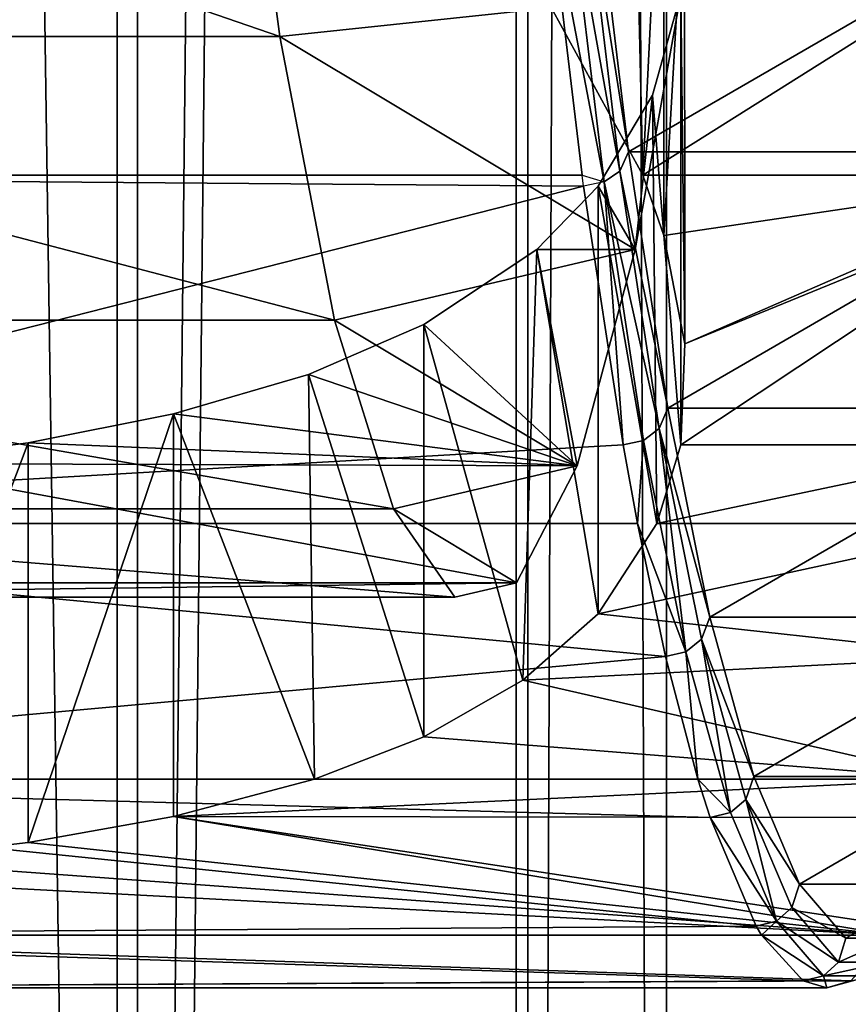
# Model space of a CAD drawing. Header units: millimetres. Extents: x 0 to 99, y 0 to 265.
# Tile 141 of 198: x 37.28 to 41.17, y 79.95 to 84.56. Entities that reach past the tile are written whole.
import ezdxf

# ---------------------------------------------------------------- set-up
doc = ezdxf.new("R2010")
doc.units = ezdxf.units.MM
doc.header["$LTSCALE"] = 25.4
doc.layers.get('0').update_dxf_attribs({"true_color": 0xff5454})

# ---------------------------------------------------------------- blocks, each defined once
blk = doc.blocks.new('EYE-S-6842.STL')
at = {"color": 250, "true_color": 0x262626}
mesh = blk.add_polyface(dxfattribs=at)
corners = [(46.9385, -36, 156.5868), (44.4025, -211, 155.937), (44.4025, -36, 155.937), (46.9385, -211, 156.5868)]
mesh.append_faces([[corners[k] for k in face] for face in [(0, 1, 2), (1, 0, 3)]], dxfattribs={"vtx0": -1, "color": 250})
mesh = blk.add_polyface(dxfattribs=at)
corners = [(47.0345, -211, 165.3458), (44.5134, -36, 166.0511), (44.5134, -211, 166.0511), (47.0345, -36, 165.3458)]
mesh.append_faces([[corners[k] for k in face] for face in [(0, 1, 2), (1, 0, 3)]], dxfattribs={"vtx0": -1, "color": 250})
mesh = blk.add_polyface(dxfattribs=at)
corners = [(48.8098, -36, 158.4175), (46.9385, -211, 156.5868), (46.9385, -36, 156.5868), (48.8098, -211, 158.4175)]
mesh.append_faces([[corners[k] for k in face] for face in [(0, 1, 2), (1, 0, 3)]], dxfattribs={"vtx0": -1, "color": 250})
mesh = blk.add_polyface(dxfattribs=at)
corners = [(48.8653, -36, 163.4745), (47.0345, -211, 165.3458), (48.8653, -211, 163.4745), (47.0345, -36, 165.3458)]
mesh.append_faces([[corners[k] for k in face] for face in [(0, 1, 2), (1, 0, 3)]], dxfattribs={"vtx0": -1, "color": 250})
mesh = blk.add_polyface(dxfattribs=at)
corners = [(48.8098, -36, 158.4175), (49.5151, -211, 160.9386), (48.8098, -211, 158.4175), (49.5151, -36, 160.9386)]
mesh.append_faces([[corners[k] for k in face] for face in [(0, 1, 2), (1, 0, 3)]], dxfattribs={"vtx0": -1, "color": 250})
mesh = blk.add_polyface(dxfattribs=at)
corners = [(49.5151, -36, 160.9386), (48.8653, -211, 163.4745), (49.5151, -211, 160.9386), (48.8653, -36, 163.4745)]
mesh.append_faces([[corners[k] for k in face] for face in [(0, 1, 2), (1, 0, 3)]], dxfattribs={"vtx0": -1, "color": 250})
mesh = blk.add_polyface(dxfattribs=at)
corners = [(50.7954, -184.9184, 167.9251), (50.357, -185.1722, 172.2607), (50.577, -185.1722, 170.0856), (50.1386, -184.9184, 174.4212), (51.0094, -184.4142, 165.8086), (49.9246, -184.4142, 176.5377), (51.2161, -183.6665, 163.7646), (49.7179, -183.6665, 178.5817), (51.4127, -182.6853, 161.8208), (49.5213, -182.6853, 180.5255), (51.5964, -181.4839, 160.0035), (49.3376, -181.4839, 182.3428), (51.7649, -180.0787, 158.3372), (49.1691, -180.0787, 184.009), (51.9158, -178.4884, 156.8446), (49.0182, -178.4884, 185.5017), (52.0472, -176.7348, 155.5457), (48.8868, -176.7348, 186.8006), (52.1571, -174.8415, 154.4581), (48.7769, -174.8415, 187.8882), (52.2443, -172.834, 153.5965), (48.6897, -172.834, 188.7497), (52.3073, -170.7396, 152.9727), (48.6267, -170.7396, 189.3736), (52.3455, -168.5866, 152.595), (50.523, -168.8414, 170.6197), (50.6238, -168.3586, 169.6223), (52.3593, -166.404, 152.4443), (50.6936, -167.4887, 168.9321), (50.7185, -166.404, 168.6858), (52.3455, -164.2215, 152.595), (50.6936, -165.3193, 168.9321), (50.6238, -164.4494, 169.6223), (50.523, -163.9667, 170.6197), (52.3073, -162.0685, 152.9727), (50.411, -163.9667, 171.7266), (50.411, -168.8414, 171.7266), (48.5885, -168.5866, 189.7513), (50.3102, -168.3586, 172.724), (48.5757, -166.404, 189.8778), (50.2404, -167.4887, 173.4141), (50.2155, -166.404, 173.6605), (50.2404, -165.3193, 173.4141), (48.5885, -164.2215, 189.7513), (50.3102, -164.4494, 172.724), (48.6267, -162.0685, 189.3736), (52.2443, -159.974, 153.5965), (48.6897, -159.974, 188.7497), (52.1571, -157.9666, 154.4581), (48.7769, -157.9666, 187.8882), (52.0472, -156.0733, 155.5457), (48.8868, -156.0733, 186.8006), (51.9158, -154.3196, 156.8446), (49.0182, -154.3196, 185.5017), (51.7649, -152.7294, 158.3372), (49.1691, -152.7294, 184.009), (51.5964, -151.3241, 160.0035), (49.3376, -151.3241, 182.3428), (51.4127, -150.1228, 161.8208), (49.5213, -150.1228, 180.5255), (51.2161, -149.1416, 163.7646), (49.7179, -149.1416, 178.5817), (51.0094, -148.3938, 165.8086), (49.9246, -148.3938, 176.5377), (50.7954, -147.8896, 167.9251), (50.1386, -147.8896, 174.4212), (50.577, -147.6358, 170.0856), (50.357, -147.6358, 172.2607)]
mesh.append_faces([[corners[k] for k in face] for face in [(0, 1, 2), (65, 66, 67)]], dxfattribs={"vtx0": -1, "color": 250})
mesh.append_faces([[corners[k] for k in face] for face in [(1, 0, 3), (3, 4, 5), (5, 6, 7), (7, 8, 9), (9, 10, 11), (11, 12, 13), (13, 14, 15), (15, 16, 17), (17, 18, 19), (19, 20, 21), (21, 22, 23), (25, 24, 26), (26, 27, 28), (28, 27, 29), (29, 30, 31), (31, 30, 32), (32, 30, 33), (33, 34, 35), (23, 36, 37), (36, 23, 25), (37, 38, 39), (39, 42, 43), (43, 35, 45), (45, 46, 47), (47, 48, 49), (49, 50, 51), (51, 52, 53), (53, 54, 55), (55, 56, 57), (57, 58, 59), (59, 60, 61), (61, 62, 63), (63, 64, 65)]], dxfattribs={"vtx0": -1, "vtx1": -1, "color": 250})
mesh.append_faces([[corners[k] for k in face] for face in [(23, 24, 25), (45, 35, 34)]], dxfattribs={"vtx0": -1, "vtx1": -1, "vtx2": -1, "color": 250})
mesh.append_faces([[corners[k] for k in face] for face in [(3, 0, 4), (5, 4, 6), (7, 6, 8), (9, 8, 10), (11, 10, 12), (13, 12, 14), (15, 14, 16), (17, 16, 18), (19, 18, 20), (21, 20, 22), (23, 22, 24), (26, 24, 27), (29, 27, 30), (33, 30, 34), (37, 36, 38), (39, 38, 40), (39, 40, 41), (39, 41, 42), (43, 42, 44), (43, 44, 35), (45, 34, 46), (47, 46, 48), (49, 48, 50), (51, 50, 52), (53, 52, 54), (55, 54, 56), (57, 56, 58), (59, 58, 60), (61, 60, 62), (63, 62, 64), (65, 64, 66)]], dxfattribs={"vtx0": -1, "vtx2": -1, "color": 250})
mesh = blk.add_polyface(dxfattribs=at)
corners = [(48.235, -183.1584, 174.8573), (48.8121, -183.5047, 169.1505), (48.5221, -183.5728, 172.0184), (49.0969, -182.9561, 166.3342), (47.959, -182.2731, 177.5875), (49.3684, -181.9423, 163.6487), (47.7017, -180.942, 180.1322), (49.5821, -180.7424, 161.5352), (47.4704, -179.2023, 182.4198), (49.7926, -179.1107, 159.4536), (47.2715, -177.1029, 184.3862), (49.9881, -177.0172, 157.5205), (47.1108, -174.7029, 185.9761), (50.146, -174.6311, 155.9588), (46.9926, -172.0697, 187.1447), (50.262, -172.0181, 154.8115), (46.9203, -169.2772, 187.8593), (48.6264, -170.404, 170.987), (48.4888, -170.1628, 172.3482), (48.3677, -169.4682, 173.5451), (48.2779, -168.404, 174.4336), (46.896, -166.404, 188.0998), (48.2301, -167.0986, 174.9063), (48.2301, -165.7094, 174.9063), (46.9203, -163.5309, 187.8593), (48.2779, -164.404, 174.4336), (48.3677, -163.3399, 173.5451), (46.9926, -160.7384, 187.1447), (48.4888, -162.6453, 172.3482), (48.6264, -162.404, 170.987), (50.262, -160.79, 154.8115), (50.146, -158.177, 155.9588), (47.1108, -158.1052, 185.9761), (49.9881, -155.7909, 157.5205), (47.2715, -155.7052, 184.3862), (49.7926, -153.6974, 159.4536), (47.4704, -153.6058, 182.4198), (49.5821, -152.0656, 161.5352), (47.7017, -151.8661, 180.1322), (49.3684, -150.8658, 163.6487), (47.959, -150.5349, 177.5875), (49.0969, -149.852, 166.3342), (48.235, -149.6497, 174.8573), (48.8121, -149.3034, 169.1505), (48.5221, -149.2353, 172.0184), (50.3329, -169.2503, 154.1102), (48.764, -170.1628, 169.6259), (48.8851, -169.4682, 168.4289), (48.9749, -168.404, 167.5405), (50.3567, -166.404, 153.8743), (49.0227, -167.0986, 167.0678), (49.0227, -165.7094, 167.0678), (50.3329, -163.5578, 154.1102), (48.9749, -164.404, 167.5405), (48.8851, -163.3399, 168.4289), (48.764, -162.6453, 169.6259)]
mesh.append_faces([[corners[k] for k in face] for face in [(0, 1, 2), (43, 42, 44)]], dxfattribs={"vtx0": -1, "color": 250})
mesh.append_faces([[corners[k] for k in face] for face in [(1, 0, 3), (3, 4, 5), (5, 6, 7), (7, 8, 9), (9, 10, 11), (11, 12, 13), (13, 14, 15), (17, 16, 18), (18, 16, 19), (19, 16, 20), (20, 21, 22), (22, 21, 23), (23, 24, 25), (25, 24, 26), (26, 27, 28), (28, 27, 29), (30, 27, 31), (31, 32, 33), (33, 34, 35), (35, 36, 37), (37, 38, 39), (39, 40, 41), (41, 42, 43), (45, 48, 49), (49, 51, 52), (52, 54, 30)]], dxfattribs={"vtx0": -1, "vtx1": -1, "color": 250})
mesh.append_faces([[corners[k] for k in face] for face in [(15, 16, 17), (29, 27, 30)]], dxfattribs={"vtx0": -1, "vtx1": -1, "vtx2": -1, "color": 250})
mesh.append_faces([[corners[k] for k in face] for face in [(3, 0, 4), (5, 4, 6), (7, 6, 8), (9, 8, 10), (11, 10, 12), (13, 12, 14), (15, 14, 16), (20, 16, 21), (23, 21, 24), (26, 24, 27), (31, 27, 32), (33, 32, 34), (35, 34, 36), (37, 36, 38), (39, 38, 40), (41, 40, 42), (17, 45, 15), (45, 17, 46), (45, 46, 47), (45, 47, 48), (49, 48, 50), (49, 50, 51), (52, 51, 53), (52, 53, 54), (30, 54, 55), (30, 55, 29)]], dxfattribs={"vtx0": -1, "vtx2": -1, "color": 250})
mesh = blk.add_polyface(dxfattribs=at)
corners = [(49.3459, -179.1107, 159.4084), (48.9641, -180.7859, 158.5417), (49.4037, -181.5934, 159.5933)]
mesh.append_faces([[corners[k] for k in face] for face in [(0, 1, 2)]], dxfattribs={"color": 250})
mesh = blk.add_polyface(dxfattribs=at)
corners = [(49.3459, -179.1107, 159.4084), (49.4037, -181.5934, 159.5933), (49.5027, -179.6031, 159.9911)]
mesh.append_faces([[corners[k] for k in face] for face in [(0, 1, 2)]], dxfattribs={"color": 250})
mesh = blk.add_polyface(dxfattribs=at)
corners = [(42.645, -179.2023, 181.9319), (47.7017, -180.942, 180.1322), (42.8763, -180.942, 179.6442), (47.4704, -179.2023, 182.4198)]
mesh.append_faces([[corners[k] for k in face] for face in [(0, 1, 2), (1, 0, 3)]], dxfattribs={"vtx0": -1, "color": 250})
mesh = blk.add_polyface(dxfattribs=at)
corners = [(42.4225, -179.5658, 184.1324), (42.6527, -181.5934, 181.8553), (48.9563, -180.2241, 184.1255)]
mesh.append_faces([[corners[k] for k in face] for face in [(0, 1, 2)]], dxfattribs={"color": 250})
mesh = blk.add_polyface(dxfattribs=at)
corners = [(49.5027, -179.6031, 159.9911), (49.4037, -181.5934, 159.5933), (49.5027, -181.8758, 159.9911)]
mesh.append_faces([[corners[k] for k in face] for face in [(0, 1, 2)]], dxfattribs={"color": 250})
mesh = blk.add_polyface(dxfattribs=at)
corners = [(49.6005, -180.1882, 160.7454), (49.5027, -181.8758, 159.9911), (49.601, -182.3841, 160.7551), (49.5027, -179.6031, 159.9911)]
mesh.append_faces([[corners[k] for k in face] for face in [(0, 1, 2), (1, 0, 3)]], dxfattribs={"vtx0": -1, "color": 250})
mesh = blk.add_polyface(dxfattribs=at)
corners = [(49.3376, -181.4839, 182.3428), (49.1274, -180.16, 184.0819), (49.2969, -181.5736, 182.4058), (49.1691, -180.0787, 184.009)]
mesh.append_faces([[corners[k] for k in face] for face in [(0, 1, 2), (1, 0, 3)]], dxfattribs={"vtx0": -1, "color": 250})
mesh = blk.add_polyface(dxfattribs=at)
corners = [(49.2969, -181.5736, 182.4058), (49.0525, -180.2067, 184.1186), (49.2226, -181.6251, 182.4368), (49.1274, -180.16, 184.0819)]
mesh.append_faces([[corners[k] for k in face] for face in [(0, 1, 2), (1, 0, 3)]], dxfattribs={"vtx0": -1, "color": 250})
mesh = blk.add_polyface(dxfattribs=at)
corners = [(49.5821, -180.7424, 161.5352), (49.601, -182.3841, 160.7551), (49.5821, -182.8585, 161.5352), (49.6005, -180.1882, 160.7454)]
mesh.append_faces([[corners[k] for k in face] for face in [(0, 1, 2), (1, 0, 3)]], dxfattribs={"vtx0": -1, "color": 250})
mesh = blk.add_polyface(dxfattribs=at)
corners = [(48.9563, -180.2241, 184.1255), (42.6527, -181.5934, 181.8553), (49.1197, -181.5934, 182.5092)]
mesh.append_faces([[corners[k] for k in face] for face in [(0, 1, 2)]], dxfattribs={"color": 250})
mesh = blk.add_polyface(dxfattribs=at)
corners = [(48.9563, -180.2241, 184.1255), (49.2226, -181.6251, 182.4368), (49.0525, -180.2067, 184.1186)]
mesh.append_faces([[corners[k] for k in face] for face in [(0, 1, 2)]], dxfattribs={"color": 250})
mesh = blk.add_polyface(dxfattribs=at)
corners = [(48.9563, -180.2241, 184.1255), (49.1197, -181.5934, 182.5092), (49.2226, -181.6251, 182.4368)]
mesh.append_faces([[corners[k] for k in face] for face in [(0, 1, 2)]], dxfattribs={"color": 250})
mesh = blk.add_polyface(dxfattribs=at)
corners = [(49.4037, -181.5934, 159.5933), (48.9641, -180.7859, 158.5417), (51.5797, -180.2241, 158.1806)]
mesh.append_faces([[corners[k] for k in face] for face in [(0, 1, 2)]], dxfattribs={"color": 250})
mesh = blk.add_polyface(dxfattribs=at)
corners = [(51.4163, -181.5934, 159.7968), (49.4037, -181.5934, 159.5933), (51.5797, -180.2241, 158.1806)]
mesh.append_faces([[corners[k] for k in face] for face in [(0, 1, 2)]], dxfattribs={"color": 250})
mesh = blk.add_polyface(dxfattribs=at)
corners = [(49.3684, -181.9423, 163.6487), (49.5821, -180.7424, 161.5352), (49.4493, -181.2173, 162.2846)]
mesh.append_faces([[corners[k] for k in face] for face in [(0, 1, 2)]], dxfattribs={"color": 250})
mesh = blk.add_polyface(dxfattribs=at)
corners = [(49.5821, -180.7424, 161.5352), (49.5821, -182.8585, 161.5352), (49.4493, -181.2173, 162.2846)]
mesh.append_faces([[corners[k] for k in face] for face in [(0, 1, 2)]], dxfattribs={"color": 250})
mesh = blk.add_polyface(dxfattribs=at)
corners = [(42.8763, -180.942, 179.6442), (47.959, -182.2731, 177.5875), (43.1336, -182.2731, 177.0996), (47.7017, -180.942, 180.1322)]
mesh.append_faces([[corners[k] for k in face] for face in [(0, 1, 2), (1, 0, 3)]], dxfattribs={"vtx0": -1, "color": 250})
mesh = blk.add_polyface(dxfattribs=at)
corners = [(49.3684, -181.9423, 163.6487), (49.4493, -181.2173, 162.2846), (49.1952, -181.6452, 163.0322)]
mesh.append_faces([[corners[k] for k in face] for face in [(0, 1, 2)]], dxfattribs={"color": 250})
mesh = blk.add_polyface(dxfattribs=at)
corners = [(49.4493, -181.2173, 162.2846), (49.4707, -183.2277, 162.1976), (49.1952, -181.6452, 163.0322)]
mesh.append_faces([[corners[k] for k in face] for face in [(0, 1, 2)]], dxfattribs={"color": 250})
mesh = blk.add_polyface(dxfattribs=at)
corners = [(49.4493, -181.2173, 162.2846), (49.5821, -182.8585, 161.5352), (49.4707, -183.2277, 162.1976)]
mesh.append_faces([[corners[k] for k in face] for face in [(0, 1, 2)]], dxfattribs={"color": 250})
mesh = blk.add_polyface(dxfattribs=at)
corners = [(49.5213, -182.6853, 180.5255), (49.2969, -181.5736, 182.4058), (49.4817, -182.7821, 180.5776), (49.3376, -181.4839, 182.3428)]
mesh.append_faces([[corners[k] for k in face] for face in [(0, 1, 2), (1, 0, 3)]], dxfattribs={"vtx0": -1, "color": 250})
mesh = blk.add_polyface(dxfattribs=at)
corners = [(49.4817, -182.7821, 180.5776), (49.2226, -181.6251, 182.4368), (49.408, -182.8377, 180.6024), (49.2969, -181.5736, 182.4058)]
mesh.append_faces([[corners[k] for k in face] for face in [(0, 1, 2), (1, 0, 3)]], dxfattribs={"vtx0": -1, "color": 250})
mesh = blk.add_polyface(dxfattribs=at)
corners = [(49.1266, -181.6444, 182.4415), (42.6527, -181.5934, 181.8553), (42.9127, -183.2277, 179.2841)]
mesh.append_faces([[corners[k] for k in face] for face in [(0, 1, 2)]], dxfattribs={"color": 250})
mesh = blk.add_polyface(dxfattribs=at)
corners = [(49.1197, -181.5934, 182.5092), (42.6527, -181.5934, 181.8553), (49.1266, -181.6444, 182.4415)]
mesh.append_faces([[corners[k] for k in face] for face in [(0, 1, 2)]], dxfattribs={"color": 250})
mesh = blk.add_polyface(dxfattribs=at)
corners = [(49.2226, -181.6251, 182.4368), (49.3123, -182.8585, 180.6048), (49.408, -182.8377, 180.6024), (49.1266, -181.6444, 182.4415)]
mesh.append_faces([[corners[k] for k in face] for face in [(0, 1, 2), (1, 0, 3)]], dxfattribs={"vtx0": -1, "color": 250})
mesh = blk.add_polyface(dxfattribs=at)
corners = [(49.5027, -181.8758, 159.9911), (49.4037, -181.5934, 159.5933), (51.4163, -181.5934, 159.7968)]
mesh.append_faces([[corners[k] for k in face] for face in [(0, 1, 2)]], dxfattribs={"color": 250})
mesh = blk.add_polyface(dxfattribs=at)
corners = [(49.601, -182.3841, 160.7551), (49.5027, -181.8758, 159.9911), (51.4163, -181.5934, 159.7968)]
mesh.append_faces([[corners[k] for k in face] for face in [(0, 1, 2)]], dxfattribs={"color": 250})
mesh = blk.add_polyface(dxfattribs=at)
corners = [(49.601, -182.3841, 160.7551), (51.4163, -181.5934, 159.7968), (51.4095, -181.6444, 159.8646)]
mesh.append_faces([[corners[k] for k in face] for face in [(0, 1, 2)]], dxfattribs={"color": 250})
mesh = blk.add_polyface(dxfattribs=at)
corners = [(49.1266, -181.6444, 182.4415), (42.9127, -183.2277, 179.2841), (49.3123, -182.8585, 180.6048)]
mesh.append_faces([[corners[k] for k in face] for face in [(0, 1, 2)]], dxfattribs={"color": 250})
mesh = blk.add_polyface(dxfattribs=at)
corners = [(49.3684, -181.9423, 163.6487), (49.1952, -181.6452, 163.0322), (48.9073, -181.9423, 163.6021)]
mesh.append_faces([[corners[k] for k in face] for face in [(0, 1, 2)]], dxfattribs={"color": 250})
mesh = blk.add_polyface(dxfattribs=at)
corners = [(49.1952, -181.6452, 163.0322), (49.1952, -183.6508, 163.0322), (48.9073, -181.9423, 163.6021)]
mesh.append_faces([[corners[k] for k in face] for face in [(0, 1, 2)]], dxfattribs={"color": 250})
mesh = blk.add_polyface(dxfattribs=at)
corners = [(49.1952, -181.6452, 163.0322), (49.4707, -183.2277, 162.1976), (49.1952, -183.6508, 163.0322)]
mesh.append_faces([[corners[k] for k in face] for face in [(0, 1, 2)]], dxfattribs={"color": 250})
mesh = blk.add_polyface(dxfattribs=at)
corners = [(49.5821, -182.8585, 161.5352), (49.601, -182.3841, 160.7551), (51.4095, -181.6444, 159.8646)]
mesh.append_faces([[corners[k] for k in face] for face in [(0, 1, 2)]], dxfattribs={"color": 250})
mesh = blk.add_polyface(dxfattribs=at)
corners = [(51.2237, -182.8585, 161.7012), (49.5821, -182.8585, 161.5352), (51.4095, -181.6444, 159.8646)]
mesh.append_faces([[corners[k] for k in face] for face in [(0, 1, 2)]], dxfattribs={"color": 250})
mesh = blk.add_polyface(dxfattribs=at)
corners = [(49.0969, -182.9561, 166.3342), (48.9073, -181.9423, 163.6021), (48.3774, -182.2941, 164.3445)]
mesh.append_faces([[corners[k] for k in face] for face in [(0, 1, 2)]], dxfattribs={"color": 250})
mesh = blk.add_polyface(dxfattribs=at)
corners = [(48.9073, -181.9423, 163.6021), (48.842, -183.9617, 163.7103), (48.3774, -182.2941, 164.3445)]
mesh.append_faces([[corners[k] for k in face] for face in [(0, 1, 2)]], dxfattribs={"color": 250})
mesh = blk.add_polyface(dxfattribs=at)
corners = [(48.9073, -181.9423, 163.6021), (49.1952, -183.6508, 163.0322), (48.842, -183.9617, 163.7103)]
mesh.append_faces([[corners[k] for k in face] for face in [(0, 1, 2)]], dxfattribs={"color": 250})
mesh = blk.add_polyface(dxfattribs=at)
corners = [(49.0969, -182.9561, 166.3342), (49.3684, -181.9423, 163.6487), (48.9073, -181.9423, 163.6021)]
mesh.append_faces([[corners[k] for k in face] for face in [(0, 1, 2)]], dxfattribs={"color": 250})
mesh = blk.add_polyface(dxfattribs=at)
corners = [(43.1336, -182.2731, 177.0996), (48.235, -183.1584, 174.8573), (43.4096, -183.1584, 174.3694), (47.959, -182.2731, 177.5875)]
mesh.append_faces([[corners[k] for k in face] for face in [(0, 1, 2), (1, 0, 3)]], dxfattribs={"vtx0": -1, "color": 250})
mesh = blk.add_polyface(dxfattribs=at)
corners = [(49.0969, -182.9561, 166.3342), (48.3774, -182.2941, 164.3445), (47.8357, -182.5275, 164.8869)]
mesh.append_faces([[corners[k] for k in face] for face in [(0, 1, 2)]], dxfattribs={"color": 250})
mesh = blk.add_polyface(dxfattribs=at)
corners = [(48.3774, -182.2941, 164.3445), (48.3774, -184.2269, 164.3445), (47.8357, -182.5275, 164.8869)]
mesh.append_faces([[corners[k] for k in face] for face in [(0, 1, 2)]], dxfattribs={"color": 250})
mesh = blk.add_polyface(dxfattribs=at)
corners = [(48.3774, -182.2941, 164.3445), (48.842, -183.9617, 163.7103), (48.3774, -184.2269, 164.3445)]
mesh.append_faces([[corners[k] for k in face] for face in [(0, 1, 2)]], dxfattribs={"color": 250})
mesh = blk.add_polyface(dxfattribs=at)
corners = [(49.0969, -182.9561, 166.3342), (47.8357, -182.5275, 164.8869), (47.2039, -182.7131, 165.3513)]
mesh.append_faces([[corners[k] for k in face] for face in [(0, 1, 2)]], dxfattribs={"color": 250})
mesh = blk.add_polyface(dxfattribs=at)
corners = [(47.8638, -184.4262, 164.8625), (47.2039, -182.7131, 165.3513), (47.8357, -182.5275, 164.8869)]
mesh.append_faces([[corners[k] for k in face] for face in [(0, 1, 2)]], dxfattribs={"color": 250})
mesh = blk.add_polyface(dxfattribs=at)
corners = [(47.8357, -182.5275, 164.8869), (48.3774, -184.2269, 164.3445), (47.8638, -184.4262, 164.8625)]
mesh.append_faces([[corners[k] for k in face] for face in [(0, 1, 2)]], dxfattribs={"color": 250})
mesh = blk.add_polyface(dxfattribs=at)
corners = [(49.7179, -183.6665, 178.5817), (49.4817, -182.7821, 180.5776), (49.6794, -183.7691, 178.6223), (49.5213, -182.6853, 180.5255)]
mesh.append_faces([[corners[k] for k in face] for face in [(0, 1, 2), (1, 0, 3)]], dxfattribs={"vtx0": -1, "color": 250})
mesh = blk.add_polyface(dxfattribs=at)
corners = [(49.0969, -182.9561, 166.3342), (47.2039, -182.7131, 165.3513), (46.5209, -182.849, 165.7081)]
mesh.append_faces([[corners[k] for k in face] for face in [(0, 1, 2)]], dxfattribs={"color": 250})
mesh = blk.add_polyface(dxfattribs=at)
corners = [(47.2039, -182.7131, 165.3513), (46.5211, -184.7233, 165.708), (46.5209, -182.849, 165.7081), (47.2039, -184.6014, 165.3513)]
mesh.append_faces([[corners[k] for k in face] for face in [(0, 1, 2), (1, 0, 3)]], dxfattribs={"vtx0": -1, "color": 250})
mesh = blk.add_polyface(dxfattribs=at)
corners = [(47.8638, -184.4262, 164.8625), (47.2039, -184.6014, 165.3513), (47.2039, -182.7131, 165.3513)]
mesh.append_faces([[corners[k] for k in face] for face in [(0, 1, 2)]], dxfattribs={"color": 250})
mesh = blk.add_polyface(dxfattribs=at)
corners = [(49.4817, -182.7821, 180.5776), (49.6064, -183.8281, 178.6405), (49.6794, -183.7691, 178.6223), (49.408, -182.8377, 180.6024)]
mesh.append_faces([[corners[k] for k in face] for face in [(0, 1, 2), (1, 0, 3)]], dxfattribs={"vtx0": -1, "color": 250})
mesh = blk.add_polyface(dxfattribs=at)
corners = [(49.3123, -182.8585, 180.6048), (42.9127, -183.2277, 179.2841), (49.3797, -183.2277, 179.938)]
mesh.append_faces([[corners[k] for k in face] for face in [(0, 1, 2)]], dxfattribs={"color": 250})
mesh = blk.add_polyface(dxfattribs=at)
corners = [(49.0969, -182.9561, 166.3342), (46.5209, -182.849, 165.7081), (45.7827, -182.9451, 165.9603)]
mesh.append_faces([[corners[k] for k in face] for face in [(0, 1, 2)]], dxfattribs={"color": 250})
mesh = blk.add_polyface(dxfattribs=at)
corners = [(46.5209, -182.849, 165.7081), (45.7827, -184.8097, 165.9603), (45.7827, -182.9451, 165.9603), (46.5211, -184.7233, 165.708)]
mesh.append_faces([[corners[k] for k in face] for face in [(0, 1, 2), (1, 0, 3)]], dxfattribs={"vtx0": -1, "color": 250})
mesh = blk.add_polyface(dxfattribs=at)
corners = [(49.3123, -182.8585, 180.6048), (49.3797, -183.2277, 179.938), (49.408, -182.8377, 180.6024)]
mesh.append_faces([[corners[k] for k in face] for face in [(0, 1, 2)]], dxfattribs={"color": 250})
mesh = blk.add_polyface(dxfattribs=at)
corners = [(49.408, -182.8377, 180.6024), (49.3797, -183.2277, 179.938), (49.6064, -183.8281, 178.6405)]
mesh.append_faces([[corners[k] for k in face] for face in [(0, 1, 2)]], dxfattribs={"color": 250})
mesh = blk.add_polyface(dxfattribs=at)
corners = [(51.2237, -182.8585, 161.7012), (49.4707, -183.2277, 162.1976), (49.5821, -182.8585, 161.5352), (51.1563, -183.2277, 162.3681)]
mesh.append_faces([[corners[k] for k in face] for face in [(0, 1, 2), (1, 0, 3)]], dxfattribs={"vtx0": -1, "color": 250})
mesh = blk.add_polyface(dxfattribs=at)
corners = [(48.8121, -183.5047, 169.1505), (45.7827, -182.9451, 165.9603), (43.9867, -183.5047, 168.6626)]
mesh.append_faces([[corners[k] for k in face] for face in [(0, 1, 2)]], dxfattribs={"color": 250})
mesh = blk.add_polyface(dxfattribs=at)
corners = [(48.8121, -183.5047, 169.1505), (49.0969, -182.9561, 166.3342), (45.7827, -182.9451, 165.9603)]
mesh.append_faces([[corners[k] for k in face] for face in [(0, 1, 2)]], dxfattribs={"color": 250})
mesh = blk.add_polyface(dxfattribs=at)
corners = [(43.4096, -183.1584, 174.3694), (48.5221, -183.5728, 172.0184), (43.6967, -183.5728, 171.5305), (48.235, -183.1584, 174.8573)]
mesh.append_faces([[corners[k] for k in face] for face in [(0, 1, 2), (1, 0, 3)]], dxfattribs={"vtx0": -1, "color": 250})
mesh = blk.add_polyface(dxfattribs=at)
corners = [(49.3797, -183.2277, 179.938), (42.9127, -183.2277, 179.2841), (49.5109, -183.8501, 178.6404)]
mesh.append_faces([[corners[k] for k in face] for face in [(0, 1, 2)]], dxfattribs={"color": 250})
mesh = blk.add_polyface(dxfattribs=at)
corners = [(42.9127, -183.2277, 179.2841), (43.1957, -184.4262, 176.4853), (49.5109, -183.8501, 178.6404)]
mesh.append_faces([[corners[k] for k in face] for face in [(0, 1, 2)]], dxfattribs={"color": 250})
mesh = blk.add_polyface(dxfattribs=at)
corners = [(49.1952, -183.6508, 163.0322), (49.4707, -183.2277, 162.1976), (51.1563, -183.2277, 162.3681)]
mesh.append_faces([[corners[k] for k in face] for face in [(0, 1, 2)]], dxfattribs={"color": 250})
mesh = blk.add_polyface(dxfattribs=at)
corners = [(51.0251, -183.8501, 163.6657), (49.1952, -183.6508, 163.0322), (51.1563, -183.2277, 162.3681)]
mesh.append_faces([[corners[k] for k in face] for face in [(0, 1, 2)]], dxfattribs={"color": 250})
mesh = blk.add_polyface(dxfattribs=at)
corners = [(49.3797, -183.2277, 179.938), (49.5109, -183.8501, 178.6404), (49.6064, -183.8281, 178.6405)]
mesh.append_faces([[corners[k] for k in face] for face in [(0, 1, 2)]], dxfattribs={"color": 250})
mesh = blk.add_polyface(dxfattribs=at)
corners = [(43.6967, -183.5728, 171.5305), (48.8121, -183.5047, 169.1505), (43.9867, -183.5047, 168.6626), (48.5221, -183.5728, 172.0184)]
mesh.append_faces([[corners[k] for k in face] for face in [(0, 1, 2), (1, 0, 3)]], dxfattribs={"vtx0": -1, "color": 250})
mesh = blk.add_polyface(dxfattribs=at)
corners = [(48.842, -183.9617, 163.7103), (49.1952, -183.6508, 163.0322), (51.0251, -183.8501, 163.6657)]
mesh.append_faces([[corners[k] for k in face] for face in [(0, 1, 2)]], dxfattribs={"color": 250})
mesh = blk.add_polyface(dxfattribs=at)
corners = [(49.9246, -184.4142, 176.5377), (49.6794, -183.7691, 178.6223), (49.8873, -184.5213, 176.5662), (49.7179, -183.6665, 178.5817)]
mesh.append_faces([[corners[k] for k in face] for face in [(0, 1, 2), (1, 0, 3)]], dxfattribs={"vtx0": -1, "color": 250})
mesh = blk.add_polyface(dxfattribs=at)
corners = [(49.6794, -183.7691, 178.6223), (49.815, -184.5828, 176.5773), (49.8873, -184.5213, 176.5662), (49.6064, -183.8281, 178.6405)]
mesh.append_faces([[corners[k] for k in face] for face in [(0, 1, 2), (1, 0, 3)]], dxfattribs={"vtx0": -1, "color": 250})
mesh = blk.add_polyface(dxfattribs=at)
corners = [(49.6064, -183.8281, 178.6405), (49.5109, -183.8501, 178.6404), (49.6627, -184.4262, 177.1392)]
mesh.append_faces([[corners[k] for k in face] for face in [(0, 1, 2)]], dxfattribs={"color": 250})
mesh = blk.add_polyface(dxfattribs=at)
corners = [(49.6064, -183.8281, 178.6405), (49.6627, -184.4262, 177.1392), (49.815, -184.5828, 176.5773)]
mesh.append_faces([[corners[k] for k in face] for face in [(0, 1, 2)]], dxfattribs={"color": 250})
mesh = blk.add_polyface(dxfattribs=at)
corners = [(49.5109, -183.8501, 178.6404), (43.1957, -184.4262, 176.4853), (49.6627, -184.4262, 177.1392)]
mesh.append_faces([[corners[k] for k in face] for face in [(0, 1, 2)]], dxfattribs={"color": 250})
mesh = blk.add_polyface(dxfattribs=at)
corners = [(50.8733, -184.4262, 165.1669), (48.842, -183.9617, 163.7103), (51.0251, -183.8501, 163.6657)]
mesh.append_faces([[corners[k] for k in face] for face in [(0, 1, 2)]], dxfattribs={"color": 250})
mesh = blk.add_polyface(dxfattribs=at)
corners = [(50.8733, -184.4262, 165.1669), (48.3774, -184.2269, 164.3445), (48.842, -183.9617, 163.7103)]
mesh.append_faces([[corners[k] for k in face] for face in [(0, 1, 2)]], dxfattribs={"color": 250})
mesh = blk.add_polyface(dxfattribs=at)
corners = [(50.8733, -184.4262, 165.1669), (47.8638, -184.4262, 164.8625), (48.3774, -184.2269, 164.3445)]
mesh.append_faces([[corners[k] for k in face] for face in [(0, 1, 2)]], dxfattribs={"color": 250})
mesh = blk.add_polyface(dxfattribs=at)
corners = [(49.7198, -184.6058, 176.5746), (43.1957, -184.4262, 176.4853), (49.9361, -185.1154, 174.4356)]
mesh.append_faces([[corners[k] for k in face] for face in [(0, 1, 2)]], dxfattribs={"color": 250})
mesh = blk.add_polyface(dxfattribs=at)
corners = [(43.1957, -184.4262, 176.4853), (43.4944, -185.158, 173.5315), (49.9361, -185.1154, 174.4356)]
mesh.append_faces([[corners[k] for k in face] for face in [(0, 1, 2)]], dxfattribs={"color": 250})
mesh = blk.add_polyface(dxfattribs=at)
corners = [(49.6627, -184.4262, 177.1392), (43.1957, -184.4262, 176.4853), (49.7198, -184.6058, 176.5746)]
mesh.append_faces([[corners[k] for k in face] for face in [(0, 1, 2)]], dxfattribs={"color": 250})
mesh = blk.add_polyface(dxfattribs=at)
corners = [(50.8733, -184.4262, 165.1669), (47.2039, -184.6014, 165.3513), (47.8638, -184.4262, 164.8625), (50.8162, -184.6058, 165.7314)]
mesh.append_faces([[corners[k] for k in face] for face in [(0, 1, 2), (1, 0, 3)]], dxfattribs={"vtx0": -1, "color": 250})
mesh = blk.add_polyface(dxfattribs=at)
corners = [(49.6627, -184.4262, 177.1392), (49.7198, -184.6058, 176.5746), (49.815, -184.5828, 176.5773)]
mesh.append_faces([[corners[k] for k in face] for face in [(0, 1, 2)]], dxfattribs={"color": 250})
mesh = blk.add_polyface(dxfattribs=at)
corners = [(50.1386, -184.9184, 174.4212), (49.8873, -184.5213, 176.5662), (50.1026, -185.0285, 174.437), (49.9246, -184.4142, 176.5377)]
mesh.append_faces([[corners[k] for k in face] for face in [(0, 1, 2), (1, 0, 3)]], dxfattribs={"vtx0": -1, "color": 250})
mesh = blk.add_polyface(dxfattribs=at)
corners = [(49.8873, -184.5213, 176.5662), (50.0311, -185.0917, 174.441), (50.1026, -185.0285, 174.437), (49.815, -184.5828, 176.5773)]
mesh.append_faces([[corners[k] for k in face] for face in [(0, 1, 2), (1, 0, 3)]], dxfattribs={"vtx0": -1, "color": 250})
mesh = blk.add_polyface(dxfattribs=at)
corners = [(50.0311, -185.0917, 174.441), (49.7198, -184.6058, 176.5746), (49.9361, -185.1154, 174.4356), (49.815, -184.5828, 176.5773)]
mesh.append_faces([[corners[k] for k in face] for face in [(0, 1, 2), (1, 0, 3)]], dxfattribs={"vtx0": -1, "color": 250})
mesh = blk.add_polyface(dxfattribs=at)
corners = [(50.5746, -185.158, 168.1207), (46.5211, -184.7233, 165.708), (47.2039, -184.6014, 165.3513)]
mesh.append_faces([[corners[k] for k in face] for face in [(0, 1, 2)]], dxfattribs={"color": 250})
mesh = blk.add_polyface(dxfattribs=at)
corners = [(50.5746, -185.158, 168.1207), (47.2039, -184.6014, 165.3513), (50.5999, -185.1154, 167.8705)]
mesh.append_faces([[corners[k] for k in face] for face in [(0, 1, 2)]], dxfattribs={"color": 250})
mesh = blk.add_polyface(dxfattribs=at)
corners = [(50.5999, -185.1154, 167.8705), (47.2039, -184.6014, 165.3513), (50.8162, -184.6058, 165.7314)]
mesh.append_faces([[corners[k] for k in face] for face in [(0, 1, 2)]], dxfattribs={"color": 250})
mesh = blk.add_polyface(dxfattribs=at)
corners = [(50.5746, -185.158, 168.1207), (45.7827, -184.8097, 165.9603), (46.5211, -184.7233, 165.708)]
mesh.append_faces([[corners[k] for k in face] for face in [(0, 1, 2)]], dxfattribs={"color": 250})
mesh = blk.add_polyface(dxfattribs=at)
corners = [(50.5746, -185.158, 168.1207), (45.0211, -184.8627, 166.0963), (45.7827, -184.8097, 165.9603)]
mesh.append_faces([[corners[k] for k in face] for face in [(0, 1, 2)]], dxfattribs={"color": 250})
mesh = blk.add_polyface(dxfattribs=at)
corners = [(50.5746, -185.158, 168.1207), (44.1076, -185.158, 167.4668), (45.0211, -184.8627, 166.0963)]
mesh.append_faces([[corners[k] for k in face] for face in [(0, 1, 2)]], dxfattribs={"color": 250})
mesh = blk.add_polyface(dxfattribs=at)
corners = [(50.357, -185.1722, 172.2607), (50.1026, -185.0285, 174.437), (50.3224, -185.2838, 172.2637), (50.1386, -184.9184, 174.4212)]
mesh.append_faces([[corners[k] for k in face] for face in [(0, 1, 2), (1, 0, 3)]], dxfattribs={"vtx0": -1, "color": 250})
mesh = blk.add_polyface(dxfattribs=at)
corners = [(50.3224, -185.2838, 172.2637), (50.0311, -185.0917, 174.441), (50.2516, -185.3479, 172.2603), (50.1026, -185.0285, 174.437)]
mesh.append_faces([[corners[k] for k in face] for face in [(0, 1, 2), (1, 0, 3)]], dxfattribs={"vtx0": -1, "color": 250})
mesh = blk.add_polyface(dxfattribs=at)
corners = [(50.0311, -185.0917, 174.441), (49.9361, -185.1154, 174.4356), (49.9614, -185.158, 174.1854)]
mesh.append_faces([[corners[k] for k in face] for face in [(0, 1, 2)]], dxfattribs={"color": 250})
mesh = blk.add_polyface(dxfattribs=at)
corners = [(50.0311, -185.0917, 174.441), (49.9614, -185.158, 174.1854), (50.2516, -185.3479, 172.2603)]
mesh.append_faces([[corners[k] for k in face] for face in [(0, 1, 2)]], dxfattribs={"color": 250})
mesh = blk.add_polyface(dxfattribs=at)
corners = [(49.9361, -185.1154, 174.4356), (43.4944, -185.158, 173.5315), (49.9614, -185.158, 174.1854)]
mesh.append_faces([[corners[k] for k in face] for face in [(0, 1, 2)]], dxfattribs={"color": 250})
mesh = blk.add_polyface(dxfattribs=at)
corners = [(43.4944, -185.158, 173.5315), (43.801, -185.404, 170.4991), (50.1569, -185.3719, 172.2522)]
mesh.append_faces([[corners[k] for k in face] for face in [(0, 1, 2)]], dxfattribs={"color": 250})
mesh = blk.add_polyface(dxfattribs=at)
corners = [(49.9614, -185.158, 174.1854), (43.4944, -185.158, 173.5315), (50.1569, -185.3719, 172.2522)]
mesh.append_faces([[corners[k] for k in face] for face in [(0, 1, 2)]], dxfattribs={"color": 250})
mesh = blk.add_polyface(dxfattribs=at)
corners = [(43.801, -185.404, 170.4991), (44.1076, -185.158, 167.4668), (50.3792, -185.3719, 170.0539)]
mesh.append_faces([[corners[k] for k in face] for face in [(0, 1, 2)]], dxfattribs={"color": 250})
mesh = blk.add_polyface(dxfattribs=at)
corners = [(50.3792, -185.3719, 170.0539), (44.1076, -185.158, 167.4668), (50.5746, -185.158, 168.1207)]
mesh.append_faces([[corners[k] for k in face] for face in [(0, 1, 2)]], dxfattribs={"color": 250})
mesh = blk.add_polyface(dxfattribs=at)
corners = [(49.9614, -185.158, 174.1854), (50.1569, -185.3719, 172.2522), (50.2516, -185.3479, 172.2603)]
mesh.append_faces([[corners[k] for k in face] for face in [(0, 1, 2)]], dxfattribs={"color": 250})
mesh = blk.add_polyface(dxfattribs=at)
corners = [(50.577, -185.1722, 170.0856), (50.3224, -185.2838, 172.2637), (50.5436, -185.2838, 170.0757), (50.357, -185.1722, 172.2607)]
mesh.append_faces([[corners[k] for k in face] for face in [(0, 1, 2), (1, 0, 3)]], dxfattribs={"vtx0": -1, "color": 250})
mesh = blk.add_polyface(dxfattribs=at)
corners = [(50.5436, -185.2838, 170.0757), (50.2516, -185.3479, 172.2603), (50.4736, -185.3479, 170.0648), (50.3224, -185.2838, 172.2637)]
mesh.append_faces([[corners[k] for k in face] for face in [(0, 1, 2), (1, 0, 3)]], dxfattribs={"vtx0": -1, "color": 250})
mesh = blk.add_polyface(dxfattribs=at)
corners = [(50.2516, -185.3479, 172.2603), (50.1569, -185.3719, 172.2522), (50.268, -185.404, 171.153)]
mesh.append_faces([[corners[k] for k in face] for face in [(0, 1, 2)]], dxfattribs={"color": 250})
mesh = blk.add_polyface(dxfattribs=at)
corners = [(50.2516, -185.3479, 172.2603), (50.268, -185.404, 171.153), (50.4736, -185.3479, 170.0648)]
mesh.append_faces([[corners[k] for k in face] for face in [(0, 1, 2)]], dxfattribs={"color": 250})
mesh = blk.add_polyface(dxfattribs=at)
corners = [(50.268, -185.404, 171.153), (50.3792, -185.3719, 170.0539), (50.4736, -185.3479, 170.0648)]
mesh.append_faces([[corners[k] for k in face] for face in [(0, 1, 2)]], dxfattribs={"color": 250})
mesh = blk.add_polyface(dxfattribs=at)
corners = [(50.1569, -185.3719, 172.2522), (43.801, -185.404, 170.4991), (50.268, -185.404, 171.153)]
mesh.append_faces([[corners[k] for k in face] for face in [(0, 1, 2)]], dxfattribs={"color": 250})
mesh = blk.add_polyface(dxfattribs=at)
corners = [(50.268, -185.404, 171.153), (43.801, -185.404, 170.4991), (50.3792, -185.3719, 170.0539)]
mesh.append_faces([[corners[k] for k in face] for face in [(0, 1, 2)]], dxfattribs={"color": 250})

msp = doc.modelspace()

# ---------------------------------------------------------------- block references
at = {"color": 0}
msp.add_blockref('EYE-S-6842.STL', (-9.2004, 265.4283, -3.3107), dxfattribs=at)

doc.saveas('drawing.dxf')
